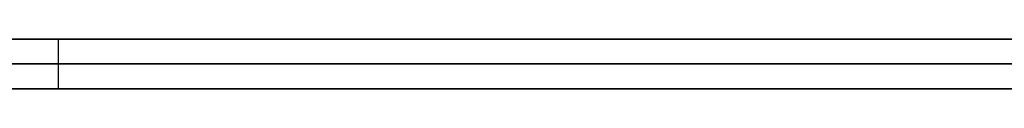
# Model space of a CAD drawing. Extents: x -3.09 to 3.09, y -0.36 to 1.94.
# Tile 59 of 168: x -1.448442 to -1.440557, y 1.8416 to 1.842. Entities that reach past the tile are written whole.
import ezdxf

# ---------------------------------------------------------------- set-up
doc = ezdxf.new("R2010")
doc.units = 0
doc.layers.get('0').update_dxf_attribs({"linetype": 'CONTINUOUS'})

# ---------------------------------------------------------------- blocks, each defined once
blk = doc.blocks.new('*U1')
at = {"extrusion": (0, 1, 0)}
for p, q in [((-3.01875, 1.842, 0.83), (3.01875, 1.842, 0.83)), ((3.01875, 1.842, -0.83), (-3.01875, 1.842, -0.83)), ((-2.92375, 1.842, -0.815), (2.92375, 1.842, -0.815)), ((2.92375, 1.842, 0.815), (-2.92375, 1.842, 0.815)), ((2.92375, 1.842, -0.7525), (-2.92375, 1.842, -0.7525)), ((-2.92375, 1.842, 0.7525), (2.92375, 1.842, 0.7525)), ((-2.45875, 1.842, -0.25), (-0.01875, 1.842, -0.25)), ((-0.01875, 1.842, 0.25), (-2.45875, 1.842, 0.25)), ((-2.45875, 1.8418, 0.25), (-0.01875, 1.8418, 0.25)), ((-0.01875, 1.8418, -0.25), (-2.45875, 1.8418, -0.25)), ((2.92375, 1.8416, -0.815), (-2.92375, 1.8416, -0.815)), ((-2.92375, 1.8416, 0.815), (2.92375, 1.8416, 0.815)), ((2.92375, 1.8416, -0.7525), (-2.92375, 1.8416, -0.7525)), ((-2.92375, 1.8416, 0.7525), (2.92375, 1.8416, 0.7525))]:
    blk.add_line(p, q, dxfattribs=at)
at = {"extrusion": (0, 0, -1)}
for p, q in [((-3.01875, 1.842, 0.83), (3.01875, 1.842, 0.83)), ((2.92375, 1.842, -0.7525), (-2.92375, 1.842, -0.7525)), ((2.92375, 1.842, 0.815), (-2.92375, 1.842, 0.815)), ((-0.01875, 1.842, 0.25), (-2.45875, 1.842, 0.25)), ((-2.45875, 1.8418, 0.25), (-0.01875, 1.8418, 0.25)), ((2.92375, 1.8416, -0.7525), (-2.92375, 1.8416, -0.7525)), ((-2.92375, 1.8416, 0.815), (2.92375, 1.8416, 0.815))]:
    blk.add_line(p, q, dxfattribs=at)
for p, q in [((3.01875, 1.842, -0.83), (-3.01875, 1.842, -0.83)), ((-2.92375, 1.842, 0.7525), (2.92375, 1.842, 0.7525)), ((-2.92375, 1.842, -0.815), (2.92375, 1.842, -0.815)), ((-2.45875, 1.842, -0.25), (-0.01875, 1.842, -0.25)), ((-1.4481352, 1.842, 0.4366118), (-1.4481352, 1.8416, 0.4366118)), ((-1.4481352, 1.842, 0.4366118), (-1.4481352, 1.8416, 0.4366118)), ((-0.01875, 1.8418, -0.25), (-2.45875, 1.8418, -0.25)), ((-2.92375, 1.8416, 0.7525), (2.92375, 1.8416, 0.7525)), ((2.92375, 1.8416, -0.815), (-2.92375, 1.8416, -0.815))]:
    blk.add_line(p, q)
for points in [[(-1.44037, 1.842, 0.511751), (-1.44056, 1.842, 0.51172), (-1.44075, 1.842, 0.511688), (-1.44094, 1.842, 0.511656), (-1.44114, 1.842, 0.511623), (-1.44133, 1.842, 0.51159), (-1.44152, 1.842, 0.511556), (-1.44171, 1.842, 0.511523), (-1.4419, 1.842, 0.511488), (-1.44208, 1.842, 0.511453), (-1.44227, 1.842, 0.511418), (-1.44246, 1.842, 0.511382), (-1.44265, 1.842, 0.511346), (-1.44284, 1.842, 0.511309), (-1.44302, 1.842, 0.511272), (-1.44321, 1.842, 0.511235), (-1.44339, 1.842, 0.511197), (-1.44358, 1.842, 0.511158), (-1.44376, 1.842, 0.51112), (-1.44395, 1.842, 0.51108), (-1.44413, 1.842, 0.511041), (-1.44431, 1.842, 0.511001), (-1.4445, 1.842, 0.51096), (-1.44468, 1.842, 0.510919), (-1.44486, 1.842, 0.510878), (-1.44504, 1.842, 0.510836), (-1.44522, 1.842, 0.510793), (-1.4454, 1.842, 0.510751), (-1.44559, 1.842, 0.510707), (-1.44577, 1.842, 0.510664), (-1.44595, 1.842, 0.51062), (-1.44613, 1.842, 0.510575), (-1.44631, 1.842, 0.51053), (-1.44649, 1.842, 0.510485), (-1.44668, 1.842, 0.510439), (-1.44686, 1.842, 0.510393), (-1.44704, 1.842, 0.510346), (-1.44722, 1.842, 0.510299), (-1.4474, 1.842, 0.510251), (-1.44758, 1.842, 0.510203), (-1.44777, 1.842, 0.510155), (-1.44795, 1.842, 0.510106), (-1.44813, 1.842, 0.510057), (-1.44831, 1.842, 0.510007), (-1.4485, 1.842, 0.509957)], [(-1.44037, 1.842, 0.511751), (-1.44056, 1.842, 0.51172), (-1.44075, 1.842, 0.511688), (-1.44094, 1.842, 0.511656), (-1.44114, 1.842, 0.511623), (-1.44133, 1.842, 0.51159), (-1.44152, 1.842, 0.511556), (-1.44171, 1.842, 0.511523), (-1.4419, 1.842, 0.511488), (-1.44208, 1.842, 0.511453), (-1.44227, 1.842, 0.511418), (-1.44246, 1.842, 0.511382), (-1.44265, 1.842, 0.511346), (-1.44284, 1.842, 0.511309), (-1.44302, 1.842, 0.511272), (-1.44321, 1.842, 0.511235), (-1.44339, 1.842, 0.511197), (-1.44358, 1.842, 0.511158), (-1.44376, 1.842, 0.51112), (-1.44395, 1.842, 0.51108), (-1.44413, 1.842, 0.511041), (-1.44431, 1.842, 0.511001), (-1.4445, 1.842, 0.51096), (-1.44468, 1.842, 0.510919), (-1.44486, 1.842, 0.510878), (-1.44504, 1.842, 0.510836), (-1.44522, 1.842, 0.510793), (-1.4454, 1.842, 0.510751), (-1.44559, 1.842, 0.510707), (-1.44577, 1.842, 0.510664), (-1.44595, 1.842, 0.51062), (-1.44613, 1.842, 0.510575), (-1.44631, 1.842, 0.51053), (-1.44649, 1.842, 0.510485), (-1.44668, 1.842, 0.510439), (-1.44686, 1.842, 0.510393), (-1.44704, 1.842, 0.510346), (-1.44722, 1.842, 0.510299), (-1.4474, 1.842, 0.510251), (-1.44758, 1.842, 0.510203), (-1.44777, 1.842, 0.510155), (-1.44795, 1.842, 0.510106), (-1.44813, 1.842, 0.510057), (-1.44831, 1.842, 0.510007), (-1.4485, 1.842, 0.509957)], [(-1.44053, 1.842, 0.464047), (-1.44078, 1.842, 0.463971), (-1.44103, 1.842, 0.463894), (-1.44128, 1.842, 0.463817), (-1.44152, 1.842, 0.463738), (-1.44177, 1.842, 0.463659), (-1.44202, 1.842, 0.463579), (-1.44226, 1.842, 0.463498), (-1.4425, 1.842, 0.463416), (-1.44274, 1.842, 0.463333), (-1.44298, 1.842, 0.463249), (-1.44321, 1.842, 0.463165), (-1.44345, 1.842, 0.463079), (-1.44368, 1.842, 0.462993), (-1.44392, 1.842, 0.462906), (-1.44415, 1.842, 0.462818), (-1.44438, 1.842, 0.462729), (-1.4446, 1.842, 0.462639), (-1.44483, 1.842, 0.462548), (-1.44505, 1.842, 0.462457), (-1.44528, 1.842, 0.462364), (-1.4455, 1.842, 0.462271), (-1.44572, 1.842, 0.462177), (-1.44594, 1.842, 0.462082), (-1.44615, 1.842, 0.461986), (-1.44637, 1.842, 0.461889), (-1.44658, 1.842, 0.461792), (-1.44679, 1.842, 0.461693), (-1.447, 1.842, 0.461594), (-1.44721, 1.842, 0.461494), (-1.44742, 1.842, 0.461393), (-1.44763, 1.842, 0.461291), (-1.44783, 1.842, 0.461188), (-1.44804, 1.842, 0.461084), (-1.44824, 1.842, 0.46098), (-1.44844, 1.842, 0.460874), (-1.44864, 1.842, 0.460768)], [(-1.44868, 1.842, 0.415486), (-1.44844, 1.842, 0.415338), (-1.4482, 1.842, 0.415193), (-1.44796, 1.842, 0.415049), (-1.44772, 1.842, 0.414907), (-1.44748, 1.842, 0.414767), (-1.44723, 1.842, 0.414629), (-1.44699, 1.842, 0.414492), (-1.44674, 1.842, 0.414357), (-1.4465, 1.842, 0.414224), (-1.44625, 1.842, 0.414093), (-1.446, 1.842, 0.413963), (-1.44575, 1.842, 0.413835), (-1.44549, 1.842, 0.413709), (-1.44524, 1.842, 0.413585), (-1.44498, 1.842, 0.413462), (-1.44473, 1.842, 0.413342), (-1.44447, 1.842, 0.413223), (-1.44421, 1.842, 0.413105), (-1.44395, 1.842, 0.41299), (-1.44369, 1.842, 0.412876), (-1.44342, 1.842, 0.412764), (-1.44316, 1.842, 0.412654), (-1.4429, 1.842, 0.412545), (-1.44263, 1.842, 0.412439), (-1.44236, 1.842, 0.412334), (-1.44209, 1.842, 0.412231), (-1.44182, 1.842, 0.412129), (-1.44155, 1.842, 0.41203), (-1.44128, 1.842, 0.411932), (-1.441, 1.842, 0.411836), (-1.44073, 1.842, 0.411741), (-1.44045, 1.842, 0.411649)], [(-1.44868, 1.842, 0.415486), (-1.44844, 1.842, 0.415338), (-1.4482, 1.842, 0.415193), (-1.44796, 1.842, 0.415049), (-1.44772, 1.842, 0.414907), (-1.44748, 1.842, 0.414767), (-1.44723, 1.842, 0.414629), (-1.44699, 1.842, 0.414492), (-1.44674, 1.842, 0.414357), (-1.4465, 1.842, 0.414224), (-1.44625, 1.842, 0.414093), (-1.446, 1.842, 0.413963), (-1.44575, 1.842, 0.413835), (-1.44549, 1.842, 0.413709), (-1.44524, 1.842, 0.413585), (-1.44498, 1.842, 0.413462), (-1.44473, 1.842, 0.413342), (-1.44447, 1.842, 0.413223), (-1.44421, 1.842, 0.413105), (-1.44395, 1.842, 0.41299), (-1.44369, 1.842, 0.412876), (-1.44342, 1.842, 0.412764), (-1.44316, 1.842, 0.412654), (-1.4429, 1.842, 0.412545), (-1.44263, 1.842, 0.412439), (-1.44236, 1.842, 0.412334), (-1.44209, 1.842, 0.412231), (-1.44182, 1.842, 0.412129), (-1.44155, 1.842, 0.41203), (-1.44128, 1.842, 0.411932), (-1.441, 1.842, 0.411836), (-1.44073, 1.842, 0.411741), (-1.44045, 1.842, 0.411649)], [(-1.44053, 1.842, 0.464047), (-1.44078, 1.842, 0.463971), (-1.44103, 1.842, 0.463894), (-1.44128, 1.842, 0.463817), (-1.44152, 1.842, 0.463738), (-1.44177, 1.842, 0.463659), (-1.44202, 1.842, 0.463579), (-1.44226, 1.842, 0.463498), (-1.4425, 1.842, 0.463416), (-1.44274, 1.842, 0.463333), (-1.44298, 1.842, 0.463249), (-1.44321, 1.842, 0.463165), (-1.44345, 1.842, 0.463079), (-1.44368, 1.842, 0.462993), (-1.44392, 1.842, 0.462906), (-1.44415, 1.842, 0.462818), (-1.44438, 1.842, 0.462729), (-1.4446, 1.842, 0.462639), (-1.44483, 1.842, 0.462548), (-1.44505, 1.842, 0.462457), (-1.44528, 1.842, 0.462364), (-1.4455, 1.842, 0.462271), (-1.44572, 1.842, 0.462177), (-1.44594, 1.842, 0.462082), (-1.44615, 1.842, 0.461986), (-1.44637, 1.842, 0.461889), (-1.44658, 1.842, 0.461792), (-1.44679, 1.842, 0.461693), (-1.447, 1.842, 0.461594), (-1.44721, 1.842, 0.461494), (-1.44742, 1.842, 0.461393), (-1.44763, 1.842, 0.461291), (-1.44783, 1.842, 0.461188), (-1.44804, 1.842, 0.461084), (-1.44824, 1.842, 0.46098), (-1.44844, 1.842, 0.460874), (-1.44864, 1.842, 0.460768)], [(-1.44856, 1.842, 0.496144), (-1.44836, 1.842, 0.496229), (-1.44816, 1.842, 0.496314), (-1.44797, 1.842, 0.496399), (-1.44777, 1.842, 0.496482), (-1.44757, 1.842, 0.496565), (-1.44737, 1.842, 0.496648), (-1.44717, 1.842, 0.49673), (-1.44697, 1.842, 0.496811), (-1.44677, 1.842, 0.496891), (-1.44657, 1.842, 0.496971), (-1.44637, 1.842, 0.497051), (-1.44617, 1.842, 0.497129), (-1.44596, 1.842, 0.497208), (-1.44576, 1.842, 0.497285), (-1.44556, 1.842, 0.497362), (-1.44535, 1.842, 0.497438), (-1.44515, 1.842, 0.497514), (-1.44494, 1.842, 0.497588), (-1.44474, 1.842, 0.497663), (-1.44453, 1.842, 0.497736), (-1.44432, 1.842, 0.497809), (-1.44412, 1.842, 0.497882), (-1.44391, 1.842, 0.497954), (-1.4437, 1.842, 0.498025), (-1.44349, 1.842, 0.498095), (-1.44329, 1.842, 0.498165), (-1.44308, 1.842, 0.498233), (-1.44287, 1.842, 0.498301), (-1.44267, 1.842, 0.498369), (-1.44246, 1.842, 0.498435), (-1.44226, 1.842, 0.498501), (-1.44205, 1.842, 0.498566), (-1.44185, 1.842, 0.49863), (-1.44164, 1.842, 0.498694), (-1.44144, 1.842, 0.498757), (-1.44123, 1.842, 0.498819), (-1.44103, 1.842, 0.49888), (-1.44082, 1.842, 0.498941), (-1.44062, 1.842, 0.499), (-1.44041, 1.842, 0.499059)], [(-1.44856, 1.842, 0.496144), (-1.44836, 1.842, 0.496229), (-1.44816, 1.842, 0.496314), (-1.44797, 1.842, 0.496399), (-1.44777, 1.842, 0.496482), (-1.44757, 1.842, 0.496565), (-1.44737, 1.842, 0.496648), (-1.44717, 1.842, 0.49673), (-1.44697, 1.842, 0.496811), (-1.44677, 1.842, 0.496891), (-1.44657, 1.842, 0.496971), (-1.44637, 1.842, 0.497051), (-1.44617, 1.842, 0.497129), (-1.44596, 1.842, 0.497208), (-1.44576, 1.842, 0.497285), (-1.44556, 1.842, 0.497362), (-1.44535, 1.842, 0.497438), (-1.44515, 1.842, 0.497514), (-1.44494, 1.842, 0.497588), (-1.44474, 1.842, 0.497663), (-1.44453, 1.842, 0.497736), (-1.44432, 1.842, 0.497809), (-1.44412, 1.842, 0.497882), (-1.44391, 1.842, 0.497954), (-1.4437, 1.842, 0.498025), (-1.44349, 1.842, 0.498095), (-1.44329, 1.842, 0.498165), (-1.44308, 1.842, 0.498233), (-1.44287, 1.842, 0.498301), (-1.44267, 1.842, 0.498369), (-1.44246, 1.842, 0.498435), (-1.44226, 1.842, 0.498501), (-1.44205, 1.842, 0.498566), (-1.44185, 1.842, 0.49863), (-1.44164, 1.842, 0.498694), (-1.44144, 1.842, 0.498757), (-1.44123, 1.842, 0.498819), (-1.44103, 1.842, 0.49888), (-1.44082, 1.842, 0.498941), (-1.44062, 1.842, 0.499), (-1.44041, 1.842, 0.499059)], [(-1.44046, 1.842, 0.424433), (-1.4406, 1.842, 0.424518), (-1.44074, 1.842, 0.424604), (-1.44088, 1.842, 0.42469), (-1.44102, 1.842, 0.424778), (-1.44116, 1.842, 0.424866), (-1.4413, 1.842, 0.424955), (-1.44144, 1.842, 0.425046), (-1.44158, 1.842, 0.425137), (-1.44171, 1.842, 0.425229), (-1.44185, 1.842, 0.425322), (-1.44198, 1.842, 0.425416), (-1.44211, 1.842, 0.42551), (-1.44224, 1.842, 0.425604), (-1.44237, 1.842, 0.4257), (-1.4425, 1.842, 0.425795), (-1.44262, 1.842, 0.425892), (-1.44275, 1.842, 0.425989), (-1.44287, 1.842, 0.426086), (-1.44299, 1.842, 0.426184), (-1.44311, 1.842, 0.426283), (-1.44323, 1.842, 0.426382), (-1.44335, 1.842, 0.426482), (-1.44347, 1.842, 0.426582), (-1.44358, 1.842, 0.426683), (-1.44369, 1.842, 0.426784), (-1.44381, 1.842, 0.426886), (-1.44392, 1.842, 0.426989), (-1.44403, 1.842, 0.427092), (-1.44413, 1.842, 0.427196), (-1.44424, 1.842, 0.4273), (-1.44434, 1.842, 0.427405), (-1.44445, 1.842, 0.427511), (-1.44455, 1.842, 0.427617), (-1.44465, 1.842, 0.427724), (-1.44475, 1.842, 0.427831), (-1.44484, 1.842, 0.427939), (-1.44494, 1.842, 0.428047), (-1.44504, 1.842, 0.428156), (-1.44513, 1.842, 0.428265), (-1.44522, 1.842, 0.428375), (-1.44531, 1.842, 0.428486), (-1.4454, 1.842, 0.428597), (-1.44549, 1.842, 0.428709), (-1.44557, 1.842, 0.428821), (-1.44566, 1.842, 0.428934), (-1.44574, 1.842, 0.429048), (-1.44582, 1.842, 0.429162), (-1.4459, 1.842, 0.429277), (-1.44598, 1.842, 0.429392), (-1.44606, 1.842, 0.429508), (-1.44614, 1.842, 0.429624), (-1.44621, 1.842, 0.429741), (-1.44628, 1.842, 0.429859), (-1.44636, 1.842, 0.429977), (-1.44643, 1.842, 0.430095), (-1.4465, 1.842, 0.430215), (-1.44656, 1.842, 0.430334), (-1.44663, 1.842, 0.430455), (-1.44669, 1.842, 0.430576), (-1.44676, 1.842, 0.430697), (-1.44682, 1.842, 0.430819), (-1.44688, 1.842, 0.430942), (-1.44694, 1.842, 0.431065), (-1.447, 1.842, 0.431189), (-1.44705, 1.842, 0.431313), (-1.44711, 1.842, 0.431438), (-1.44716, 1.842, 0.431564), (-1.44721, 1.842, 0.43169), (-1.44726, 1.842, 0.431817), (-1.44731, 1.842, 0.431944), (-1.44736, 1.842, 0.432072), (-1.44741, 1.842, 0.4322), (-1.44745, 1.842, 0.432329), (-1.44749, 1.842, 0.432459), (-1.44754, 1.842, 0.432589), (-1.44758, 1.842, 0.43272), (-1.44762, 1.842, 0.432851), (-1.44765, 1.842, 0.432983), (-1.44769, 1.842, 0.433115), (-1.44773, 1.842, 0.433248), (-1.44776, 1.842, 0.433382), (-1.44779, 1.842, 0.433516), (-1.44782, 1.842, 0.433651), (-1.44785, 1.842, 0.433786), (-1.44788, 1.842, 0.433922), (-1.4479, 1.842, 0.434058), (-1.44793, 1.842, 0.434195), (-1.44795, 1.842, 0.434333), (-1.44798, 1.842, 0.434471), (-1.448, 1.842, 0.43461), (-1.44801, 1.842, 0.434749), (-1.44803, 1.842, 0.434889), (-1.44805, 1.842, 0.435029), (-1.44806, 1.842, 0.43517), (-1.44808, 1.842, 0.435312), (-1.44809, 1.842, 0.435454), (-1.4481, 1.842, 0.435597), (-1.44811, 1.842, 0.43574), (-1.44812, 1.842, 0.435884), (-1.44812, 1.842, 0.436028), (-1.44813, 1.842, 0.436173), (-1.44813, 1.842, 0.436319), (-1.44813, 1.842, 0.436465), (-1.44814, 1.842, 0.436612)], [(-1.44814, 1.842, 0.436612), (-1.44813, 1.842, 0.436741), (-1.44813, 1.842, 0.43687), (-1.44813, 1.842, 0.436999), (-1.44813, 1.842, 0.437127), (-1.44813, 1.842, 0.437254), (-1.44812, 1.842, 0.437381), (-1.44812, 1.842, 0.437507), (-1.44811, 1.842, 0.437633), (-1.44811, 1.842, 0.437758), (-1.4481, 1.842, 0.437882), (-1.44809, 1.842, 0.438006), (-1.44808, 1.842, 0.438129), (-1.44808, 1.842, 0.438252), (-1.44807, 1.842, 0.438374), (-1.44806, 1.842, 0.438495), (-1.44804, 1.842, 0.438616), (-1.44803, 1.842, 0.438736), (-1.44802, 1.842, 0.438856), (-1.44801, 1.842, 0.438975), (-1.44799, 1.842, 0.439094), (-1.44798, 1.842, 0.439212), (-1.44796, 1.842, 0.439329), (-1.44795, 1.842, 0.439446), (-1.44793, 1.842, 0.439563), (-1.44791, 1.842, 0.439678), (-1.4479, 1.842, 0.439793), (-1.44788, 1.842, 0.439908), (-1.44786, 1.842, 0.440022), (-1.44784, 1.842, 0.440135), (-1.44782, 1.842, 0.440248), (-1.4478, 1.842, 0.44036), (-1.44777, 1.842, 0.440472), (-1.44775, 1.842, 0.440583), (-1.44773, 1.842, 0.440693), (-1.4477, 1.842, 0.440803), (-1.44768, 1.842, 0.440912), (-1.44765, 1.842, 0.441021), (-1.44762, 1.842, 0.441129), (-1.4476, 1.842, 0.441237), (-1.44757, 1.842, 0.441343), (-1.44754, 1.842, 0.44145), (-1.44751, 1.842, 0.441556), (-1.44748, 1.842, 0.441661), (-1.44745, 1.842, 0.441765), (-1.44742, 1.842, 0.441869), (-1.44739, 1.842, 0.441973), (-1.44735, 1.842, 0.442076), (-1.44732, 1.842, 0.442178), (-1.44729, 1.842, 0.44228), (-1.44725, 1.842, 0.442381), (-1.44722, 1.842, 0.442482), (-1.44718, 1.842, 0.442581), (-1.44714, 1.842, 0.442681), (-1.4471, 1.842, 0.44278), (-1.44707, 1.842, 0.442878), (-1.44703, 1.842, 0.442976), (-1.44699, 1.842, 0.443073), (-1.44695, 1.842, 0.443169), (-1.4469, 1.842, 0.443265), (-1.44686, 1.842, 0.44336), (-1.44682, 1.842, 0.443455), (-1.44678, 1.842, 0.443549), (-1.44673, 1.842, 0.443643), (-1.44669, 1.842, 0.443736), (-1.44664, 1.842, 0.443828), (-1.4466, 1.842, 0.44392), (-1.44655, 1.842, 0.444011), (-1.4465, 1.842, 0.444102), (-1.44645, 1.842, 0.444192), (-1.4464, 1.842, 0.444281), (-1.44635, 1.842, 0.44437), (-1.4463, 1.842, 0.444459), (-1.44625, 1.842, 0.444546), (-1.4462, 1.842, 0.444634), (-1.44615, 1.842, 0.44472), (-1.44609, 1.842, 0.444806), (-1.44604, 1.842, 0.444892), (-1.44598, 1.842, 0.444976), (-1.44593, 1.842, 0.445061), (-1.44587, 1.842, 0.445144), (-1.44582, 1.842, 0.445227), (-1.44576, 1.842, 0.44531), (-1.4457, 1.842, 0.445392), (-1.44564, 1.842, 0.445473), (-1.44558, 1.842, 0.445554), (-1.44552, 1.842, 0.445634), (-1.44546, 1.842, 0.445714), (-1.4454, 1.842, 0.445793), (-1.44533, 1.842, 0.445871), (-1.44527, 1.842, 0.445949), (-1.44521, 1.842, 0.446026), (-1.44514, 1.842, 0.446103), (-1.44508, 1.842, 0.446179), (-1.44501, 1.842, 0.446255), (-1.44494, 1.842, 0.44633), (-1.44488, 1.842, 0.446404), (-1.44481, 1.842, 0.446478), (-1.44474, 1.842, 0.446552), (-1.44467, 1.842, 0.446625), (-1.4446, 1.842, 0.446698), (-1.44452, 1.842, 0.44677), (-1.44445, 1.842, 0.446843), (-1.44437, 1.842, 0.446914), (-1.4443, 1.842, 0.446986), (-1.44422, 1.842, 0.447057), (-1.44414, 1.842, 0.447128), (-1.44406, 1.842, 0.447198), (-1.44398, 1.842, 0.447268), (-1.4439, 1.842, 0.447337), (-1.44382, 1.842, 0.447407), (-1.44373, 1.842, 0.447475), (-1.44365, 1.842, 0.447544), (-1.44356, 1.842, 0.447612), (-1.44348, 1.842, 0.44768), (-1.44339, 1.842, 0.447747), (-1.4433, 1.842, 0.447814), (-1.44321, 1.842, 0.447881), (-1.44312, 1.842, 0.447947), (-1.44302, 1.842, 0.448013), (-1.44293, 1.842, 0.448079), (-1.44284, 1.842, 0.448144), (-1.44274, 1.842, 0.448209), (-1.44264, 1.842, 0.448273), (-1.44255, 1.842, 0.448337), (-1.44245, 1.842, 0.448401), (-1.44235, 1.842, 0.448464), (-1.44225, 1.842, 0.448527), (-1.44214, 1.842, 0.44859), (-1.44204, 1.842, 0.448652), (-1.44194, 1.842, 0.448714), (-1.44183, 1.842, 0.448776), (-1.44172, 1.842, 0.448837), (-1.44162, 1.842, 0.448898), (-1.44151, 1.842, 0.448958), (-1.4414, 1.842, 0.449018), (-1.44129, 1.842, 0.449078), (-1.44118, 1.842, 0.449137), (-1.44106, 1.842, 0.449196), (-1.44095, 1.842, 0.449255), (-1.44083, 1.842, 0.449313), (-1.44072, 1.842, 0.449371), (-1.4406, 1.842, 0.449428), (-1.44048, 1.842, 0.449485)], [(-1.44814, 1.842, 0.436612), (-1.44813, 1.842, 0.436741), (-1.44813, 1.842, 0.43687), (-1.44813, 1.842, 0.436999), (-1.44813, 1.842, 0.437127), (-1.44813, 1.842, 0.437254), (-1.44812, 1.842, 0.437381), (-1.44812, 1.842, 0.437507), (-1.44811, 1.842, 0.437633), (-1.44811, 1.842, 0.437758), (-1.4481, 1.842, 0.437882), (-1.44809, 1.842, 0.438006), (-1.44808, 1.842, 0.438129), (-1.44808, 1.842, 0.438252), (-1.44807, 1.842, 0.438374), (-1.44806, 1.842, 0.438495), (-1.44804, 1.842, 0.438616), (-1.44803, 1.842, 0.438736), (-1.44802, 1.842, 0.438856), (-1.44801, 1.842, 0.438975), (-1.44799, 1.842, 0.439094), (-1.44798, 1.842, 0.439212), (-1.44796, 1.842, 0.439329), (-1.44795, 1.842, 0.439446), (-1.44793, 1.842, 0.439563), (-1.44791, 1.842, 0.439678), (-1.4479, 1.842, 0.439793), (-1.44788, 1.842, 0.439908), (-1.44786, 1.842, 0.440022), (-1.44784, 1.842, 0.440135), (-1.44782, 1.842, 0.440248), (-1.4478, 1.842, 0.44036), (-1.44777, 1.842, 0.440472), (-1.44775, 1.842, 0.440583), (-1.44773, 1.842, 0.440693), (-1.4477, 1.842, 0.440803), (-1.44768, 1.842, 0.440912), (-1.44765, 1.842, 0.441021), (-1.44762, 1.842, 0.441129), (-1.4476, 1.842, 0.441237), (-1.44757, 1.842, 0.441343), (-1.44754, 1.842, 0.44145), (-1.44751, 1.842, 0.441556), (-1.44748, 1.842, 0.441661), (-1.44745, 1.842, 0.441765), (-1.44742, 1.842, 0.441869), (-1.44739, 1.842, 0.441973), (-1.44735, 1.842, 0.442076), (-1.44732, 1.842, 0.442178), (-1.44729, 1.842, 0.44228), (-1.44725, 1.842, 0.442381), (-1.44722, 1.842, 0.442482), (-1.44718, 1.842, 0.442581), (-1.44714, 1.842, 0.442681), (-1.4471, 1.842, 0.44278), (-1.44707, 1.842, 0.442878), (-1.44703, 1.842, 0.442976), (-1.44699, 1.842, 0.443073), (-1.44695, 1.842, 0.443169), (-1.4469, 1.842, 0.443265), (-1.44686, 1.842, 0.44336), (-1.44682, 1.842, 0.443455), (-1.44678, 1.842, 0.443549), (-1.44673, 1.842, 0.443643), (-1.44669, 1.842, 0.443736), (-1.44664, 1.842, 0.443828), (-1.4466, 1.842, 0.44392), (-1.44655, 1.842, 0.444011), (-1.4465, 1.842, 0.444102), (-1.44645, 1.842, 0.444192), (-1.4464, 1.842, 0.444281), (-1.44635, 1.842, 0.44437), (-1.4463, 1.842, 0.444459), (-1.44625, 1.842, 0.444546), (-1.4462, 1.842, 0.444634), (-1.44615, 1.842, 0.44472), (-1.44609, 1.842, 0.444806), (-1.44604, 1.842, 0.444892), (-1.44598, 1.842, 0.444976), (-1.44593, 1.842, 0.445061), (-1.44587, 1.842, 0.445144), (-1.44582, 1.842, 0.445227), (-1.44576, 1.842, 0.44531), (-1.4457, 1.842, 0.445392), (-1.44564, 1.842, 0.445473), (-1.44558, 1.842, 0.445554), (-1.44552, 1.842, 0.445634), (-1.44546, 1.842, 0.445714), (-1.4454, 1.842, 0.445793), (-1.44533, 1.842, 0.445871), (-1.44527, 1.842, 0.445949), (-1.44521, 1.842, 0.446026), (-1.44514, 1.842, 0.446103), (-1.44508, 1.842, 0.446179), (-1.44501, 1.842, 0.446255), (-1.44494, 1.842, 0.44633), (-1.44488, 1.842, 0.446404), (-1.44481, 1.842, 0.446478), (-1.44474, 1.842, 0.446552), (-1.44467, 1.842, 0.446625), (-1.4446, 1.842, 0.446698), (-1.44452, 1.842, 0.44677), (-1.44445, 1.842, 0.446843), (-1.44437, 1.842, 0.446914), (-1.4443, 1.842, 0.446986), (-1.44422, 1.842, 0.447057), (-1.44414, 1.842, 0.447128), (-1.44406, 1.842, 0.447198), (-1.44398, 1.842, 0.447268), (-1.4439, 1.842, 0.447337), (-1.44382, 1.842, 0.447407), (-1.44373, 1.842, 0.447475), (-1.44365, 1.842, 0.447544), (-1.44356, 1.842, 0.447612), (-1.44348, 1.842, 0.44768), (-1.44339, 1.842, 0.447747), (-1.4433, 1.842, 0.447814), (-1.44321, 1.842, 0.447881), (-1.44312, 1.842, 0.447947), (-1.44302, 1.842, 0.448013), (-1.44293, 1.842, 0.448079), (-1.44284, 1.842, 0.448144), (-1.44274, 1.842, 0.448209), (-1.44264, 1.842, 0.448273), (-1.44255, 1.842, 0.448337), (-1.44245, 1.842, 0.448401), (-1.44235, 1.842, 0.448464), (-1.44225, 1.842, 0.448527), (-1.44214, 1.842, 0.44859), (-1.44204, 1.842, 0.448652), (-1.44194, 1.842, 0.448714), (-1.44183, 1.842, 0.448776), (-1.44172, 1.842, 0.448837), (-1.44162, 1.842, 0.448898), (-1.44151, 1.842, 0.448958), (-1.4414, 1.842, 0.449018), (-1.44129, 1.842, 0.449078), (-1.44118, 1.842, 0.449137), (-1.44106, 1.842, 0.449196), (-1.44095, 1.842, 0.449255), (-1.44083, 1.842, 0.449313), (-1.44072, 1.842, 0.449371), (-1.4406, 1.842, 0.449428), (-1.44048, 1.842, 0.449485)], [(-1.44046, 1.842, 0.424433), (-1.4406, 1.842, 0.424518), (-1.44074, 1.842, 0.424604), (-1.44088, 1.842, 0.42469), (-1.44102, 1.842, 0.424778), (-1.44116, 1.842, 0.424866), (-1.4413, 1.842, 0.424955), (-1.44144, 1.842, 0.425046), (-1.44158, 1.842, 0.425137), (-1.44171, 1.842, 0.425229), (-1.44185, 1.842, 0.425322), (-1.44198, 1.842, 0.425416), (-1.44211, 1.842, 0.42551), (-1.44224, 1.842, 0.425604), (-1.44237, 1.842, 0.4257), (-1.4425, 1.842, 0.425795), (-1.44262, 1.842, 0.425892), (-1.44275, 1.842, 0.425989), (-1.44287, 1.842, 0.426086), (-1.44299, 1.842, 0.426184), (-1.44311, 1.842, 0.426283), (-1.44323, 1.842, 0.426382), (-1.44335, 1.842, 0.426482), (-1.44347, 1.842, 0.426582), (-1.44358, 1.842, 0.426683), (-1.44369, 1.842, 0.426784), (-1.44381, 1.842, 0.426886), (-1.44392, 1.842, 0.426989), (-1.44403, 1.842, 0.427092), (-1.44413, 1.842, 0.427196), (-1.44424, 1.842, 0.4273), (-1.44434, 1.842, 0.427405), (-1.44445, 1.842, 0.427511), (-1.44455, 1.842, 0.427617), (-1.44465, 1.842, 0.427724), (-1.44475, 1.842, 0.427831), (-1.44484, 1.842, 0.427939), (-1.44494, 1.842, 0.428047), (-1.44504, 1.842, 0.428156), (-1.44513, 1.842, 0.428265), (-1.44522, 1.842, 0.428375), (-1.44531, 1.842, 0.428486), (-1.4454, 1.842, 0.428597), (-1.44549, 1.842, 0.428709), (-1.44557, 1.842, 0.428821), (-1.44566, 1.842, 0.428934), (-1.44574, 1.842, 0.429048), (-1.44582, 1.842, 0.429162), (-1.4459, 1.842, 0.429277), (-1.44598, 1.842, 0.429392), (-1.44606, 1.842, 0.429508), (-1.44614, 1.842, 0.429624), (-1.44621, 1.842, 0.429741), (-1.44628, 1.842, 0.429859), (-1.44636, 1.842, 0.429977), (-1.44643, 1.842, 0.430095), (-1.4465, 1.842, 0.430215), (-1.44656, 1.842, 0.430334), (-1.44663, 1.842, 0.430455), (-1.44669, 1.842, 0.430576), (-1.44676, 1.842, 0.430697), (-1.44682, 1.842, 0.430819), (-1.44688, 1.842, 0.430942), (-1.44694, 1.842, 0.431065), (-1.447, 1.842, 0.431189), (-1.44705, 1.842, 0.431313), (-1.44711, 1.842, 0.431438), (-1.44716, 1.842, 0.431564), (-1.44721, 1.842, 0.43169), (-1.44726, 1.842, 0.431817), (-1.44731, 1.842, 0.431944), (-1.44736, 1.842, 0.432072), (-1.44741, 1.842, 0.4322), (-1.44745, 1.842, 0.432329), (-1.44749, 1.842, 0.432459), (-1.44754, 1.842, 0.432589), (-1.44758, 1.842, 0.43272), (-1.44762, 1.842, 0.432851), (-1.44765, 1.842, 0.432983), (-1.44769, 1.842, 0.433115), (-1.44773, 1.842, 0.433248), (-1.44776, 1.842, 0.433382), (-1.44779, 1.842, 0.433516), (-1.44782, 1.842, 0.433651), (-1.44785, 1.842, 0.433786), (-1.44788, 1.842, 0.433922), (-1.4479, 1.842, 0.434058), (-1.44793, 1.842, 0.434195), (-1.44795, 1.842, 0.434333), (-1.44798, 1.842, 0.434471), (-1.448, 1.842, 0.43461), (-1.44801, 1.842, 0.434749), (-1.44803, 1.842, 0.434889), (-1.44805, 1.842, 0.435029), (-1.44806, 1.842, 0.43517), (-1.44808, 1.842, 0.435312), (-1.44809, 1.842, 0.435454), (-1.4481, 1.842, 0.435597), (-1.44811, 1.842, 0.43574), (-1.44812, 1.842, 0.435884), (-1.44812, 1.842, 0.436028), (-1.44813, 1.842, 0.436173), (-1.44813, 1.842, 0.436319), (-1.44813, 1.842, 0.436465), (-1.44814, 1.842, 0.436612)], [(-1.44864, 1.8416, 0.509916), (-1.44837, 1.8416, 0.509992), (-1.44809, 1.8416, 0.510067), (-1.44782, 1.8416, 0.510141), (-1.44755, 1.8416, 0.510213), (-1.44727, 1.8416, 0.510285), (-1.447, 1.8416, 0.510356), (-1.44673, 1.8416, 0.510426), (-1.44645, 1.8416, 0.510495), (-1.44618, 1.8416, 0.510563), (-1.44591, 1.8416, 0.51063), (-1.44563, 1.8416, 0.510696), (-1.44536, 1.8416, 0.510761), (-1.44509, 1.8416, 0.510825), (-1.44482, 1.8416, 0.510888), (-1.44454, 1.8416, 0.51095), (-1.44427, 1.8416, 0.511011), (-1.44399, 1.8416, 0.511071), (-1.44371, 1.8416, 0.51113), (-1.44344, 1.8416, 0.511188), (-1.44316, 1.8416, 0.511245), (-1.44288, 1.8416, 0.511301), (-1.4426, 1.8416, 0.511356), (-1.44231, 1.8416, 0.51141), (-1.44203, 1.8416, 0.511463), (-1.44175, 1.8416, 0.511515), (-1.44146, 1.8416, 0.511567), (-1.44117, 1.8416, 0.511617), (-1.44088, 1.8416, 0.511666), (-1.4406, 1.8416, 0.511714), (-1.44031, 1.8416, 0.511761)], [(-1.44864, 1.8416, 0.509916), (-1.44837, 1.8416, 0.509992), (-1.44809, 1.8416, 0.510067), (-1.44782, 1.8416, 0.510141), (-1.44755, 1.8416, 0.510213), (-1.44727, 1.8416, 0.510285), (-1.447, 1.8416, 0.510356), (-1.44673, 1.8416, 0.510426), (-1.44645, 1.8416, 0.510495), (-1.44618, 1.8416, 0.510563), (-1.44591, 1.8416, 0.51063), (-1.44563, 1.8416, 0.510696), (-1.44536, 1.8416, 0.510761), (-1.44509, 1.8416, 0.510825), (-1.44482, 1.8416, 0.510888), (-1.44454, 1.8416, 0.51095), (-1.44427, 1.8416, 0.511011), (-1.44399, 1.8416, 0.511071), (-1.44371, 1.8416, 0.51113), (-1.44344, 1.8416, 0.511188), (-1.44316, 1.8416, 0.511245), (-1.44288, 1.8416, 0.511301), (-1.4426, 1.8416, 0.511356), (-1.44231, 1.8416, 0.51141), (-1.44203, 1.8416, 0.511463), (-1.44175, 1.8416, 0.511515), (-1.44146, 1.8416, 0.511567), (-1.44117, 1.8416, 0.511617), (-1.44088, 1.8416, 0.511666), (-1.4406, 1.8416, 0.511714), (-1.44031, 1.8416, 0.511761)], [(-1.44866, 1.8416, 0.460753), (-1.44836, 1.8416, 0.460912), (-1.44806, 1.8416, 0.46107), (-1.44776, 1.8416, 0.461226), (-1.44745, 1.8416, 0.46138), (-1.44714, 1.8416, 0.461532), (-1.44682, 1.8416, 0.461681), (-1.4465, 1.8416, 0.461829), (-1.44618, 1.8416, 0.461975), (-1.44585, 1.8416, 0.462119), (-1.44552, 1.8416, 0.462261), (-1.44519, 1.8416, 0.462401), (-1.44485, 1.8416, 0.46254), (-1.44451, 1.8416, 0.462676), (-1.44417, 1.8416, 0.46281), (-1.44382, 1.8416, 0.462942), (-1.44347, 1.8416, 0.463072), (-1.44311, 1.8416, 0.463201), (-1.44276, 1.8416, 0.463327), (-1.4424, 1.8416, 0.463451), (-1.44203, 1.8416, 0.463574), (-1.44166, 1.8416, 0.463694), (-1.44129, 1.8416, 0.463813), (-1.44092, 1.8416, 0.463929), (-1.44054, 1.8416, 0.464044)], [(-1.44021, 1.8416, 0.41157), (-1.44063, 1.8416, 0.411708), (-1.44104, 1.8416, 0.411849), (-1.44145, 1.8416, 0.411995), (-1.44186, 1.8416, 0.412144), (-1.44227, 1.8416, 0.412298), (-1.44267, 1.8416, 0.412455), (-1.44307, 1.8416, 0.412617), (-1.44347, 1.8416, 0.412782), (-1.44386, 1.8416, 0.412952), (-1.44425, 1.8416, 0.413125), (-1.44464, 1.8416, 0.413303), (-1.44503, 1.8416, 0.413484), (-1.44541, 1.8416, 0.41367), (-1.44579, 1.8416, 0.413859), (-1.44617, 1.8416, 0.414053), (-1.44654, 1.8416, 0.41425), (-1.44692, 1.8416, 0.414452), (-1.44729, 1.8416, 0.414657), (-1.44765, 1.8416, 0.414866), (-1.44801, 1.8416, 0.41508), (-1.44837, 1.8416, 0.415297), (-1.44873, 1.8416, 0.415518)], [(-1.44021, 1.8416, 0.41157), (-1.44063, 1.8416, 0.411708), (-1.44104, 1.8416, 0.411849), (-1.44145, 1.8416, 0.411995), (-1.44186, 1.8416, 0.412144), (-1.44227, 1.8416, 0.412298), (-1.44267, 1.8416, 0.412455), (-1.44307, 1.8416, 0.412617), (-1.44347, 1.8416, 0.412782), (-1.44386, 1.8416, 0.412952), (-1.44425, 1.8416, 0.413125), (-1.44464, 1.8416, 0.413303), (-1.44503, 1.8416, 0.413484), (-1.44541, 1.8416, 0.41367), (-1.44579, 1.8416, 0.413859), (-1.44617, 1.8416, 0.414053), (-1.44654, 1.8416, 0.41425), (-1.44692, 1.8416, 0.414452), (-1.44729, 1.8416, 0.414657), (-1.44765, 1.8416, 0.414866), (-1.44801, 1.8416, 0.41508), (-1.44837, 1.8416, 0.415297), (-1.44873, 1.8416, 0.415518)], [(-1.44866, 1.8416, 0.460753), (-1.44836, 1.8416, 0.460912), (-1.44806, 1.8416, 0.46107), (-1.44776, 1.8416, 0.461226), (-1.44745, 1.8416, 0.46138), (-1.44714, 1.8416, 0.461532), (-1.44682, 1.8416, 0.461681), (-1.4465, 1.8416, 0.461829), (-1.44618, 1.8416, 0.461975), (-1.44585, 1.8416, 0.462119), (-1.44552, 1.8416, 0.462261), (-1.44519, 1.8416, 0.462401), (-1.44485, 1.8416, 0.46254), (-1.44451, 1.8416, 0.462676), (-1.44417, 1.8416, 0.46281), (-1.44382, 1.8416, 0.462942), (-1.44347, 1.8416, 0.463072), (-1.44311, 1.8416, 0.463201), (-1.44276, 1.8416, 0.463327), (-1.4424, 1.8416, 0.463451), (-1.44203, 1.8416, 0.463574), (-1.44166, 1.8416, 0.463694), (-1.44129, 1.8416, 0.463813), (-1.44092, 1.8416, 0.463929), (-1.44054, 1.8416, 0.464044)], [(-1.44046, 1.8416, 0.499047), (-1.44076, 1.8416, 0.498958), (-1.44107, 1.8416, 0.498867), (-1.44138, 1.8416, 0.498774), (-1.44169, 1.8416, 0.49868), (-1.44199, 1.8416, 0.498584), (-1.4423, 1.8416, 0.498486), (-1.44261, 1.8416, 0.498387), (-1.44292, 1.8416, 0.498285), (-1.44323, 1.8416, 0.498183), (-1.44354, 1.8416, 0.498078), (-1.44386, 1.8416, 0.497972), (-1.44417, 1.8416, 0.497864), (-1.44448, 1.8416, 0.497754), (-1.44479, 1.8416, 0.497644), (-1.4451, 1.8416, 0.497531), (-1.44541, 1.8416, 0.497418), (-1.44571, 1.8416, 0.497303), (-1.44602, 1.8416, 0.497186), (-1.44632, 1.8416, 0.497068), (-1.44663, 1.8416, 0.496949), (-1.44693, 1.8416, 0.496828), (-1.44723, 1.8416, 0.496706), (-1.44753, 1.8416, 0.496582), (-1.44783, 1.8416, 0.496457), (-1.44812, 1.8416, 0.496331), (-1.44842, 1.8416, 0.496203), (-1.44872, 1.8416, 0.496074)], [(-1.44046, 1.8416, 0.499047), (-1.44076, 1.8416, 0.498958), (-1.44107, 1.8416, 0.498867), (-1.44138, 1.8416, 0.498774), (-1.44169, 1.8416, 0.49868), (-1.44199, 1.8416, 0.498584), (-1.4423, 1.8416, 0.498486), (-1.44261, 1.8416, 0.498387), (-1.44292, 1.8416, 0.498285), (-1.44323, 1.8416, 0.498183), (-1.44354, 1.8416, 0.498078), (-1.44386, 1.8416, 0.497972), (-1.44417, 1.8416, 0.497864), (-1.44448, 1.8416, 0.497754), (-1.44479, 1.8416, 0.497644), (-1.4451, 1.8416, 0.497531), (-1.44541, 1.8416, 0.497418), (-1.44571, 1.8416, 0.497303), (-1.44602, 1.8416, 0.497186), (-1.44632, 1.8416, 0.497068), (-1.44663, 1.8416, 0.496949), (-1.44693, 1.8416, 0.496828), (-1.44723, 1.8416, 0.496706), (-1.44753, 1.8416, 0.496582), (-1.44783, 1.8416, 0.496457), (-1.44812, 1.8416, 0.496331), (-1.44842, 1.8416, 0.496203), (-1.44872, 1.8416, 0.496074)], [(-1.44814, 1.8416, 0.436612), (-1.44813, 1.8416, 0.436391), (-1.44813, 1.8416, 0.436172), (-1.44812, 1.8416, 0.435954), (-1.44811, 1.8416, 0.435738), (-1.4481, 1.8416, 0.435522), (-1.44808, 1.8416, 0.435308), (-1.44806, 1.8416, 0.435096), (-1.44803, 1.8416, 0.434884), (-1.448, 1.8416, 0.434674), (-1.44797, 1.8416, 0.434465), (-1.44794, 1.8416, 0.434258), (-1.4479, 1.8416, 0.434052), (-1.44786, 1.8416, 0.433847), (-1.44782, 1.8416, 0.433643), (-1.44777, 1.8416, 0.433441), (-1.44772, 1.8416, 0.43324), (-1.44767, 1.8416, 0.43304), (-1.44761, 1.8416, 0.432842), (-1.44755, 1.8416, 0.432644), (-1.44749, 1.8416, 0.432449), (-1.44743, 1.8416, 0.432254), (-1.44736, 1.8416, 0.432061), (-1.44728, 1.8416, 0.431869), (-1.44721, 1.8416, 0.431678), (-1.44713, 1.8416, 0.431489), (-1.44705, 1.8416, 0.431301), (-1.44696, 1.8416, 0.431114), (-1.44687, 1.8416, 0.430928), (-1.44678, 1.8416, 0.430744), (-1.44669, 1.8416, 0.430561), (-1.44659, 1.8416, 0.43038), (-1.44649, 1.8416, 0.430199), (-1.44638, 1.8416, 0.43002), (-1.44627, 1.8416, 0.429843), (-1.44616, 1.8416, 0.429666), (-1.44605, 1.8416, 0.429491), (-1.44593, 1.8416, 0.429317), (-1.44581, 1.8416, 0.429145), (-1.44569, 1.8416, 0.428974), (-1.44556, 1.8416, 0.428804), (-1.44543, 1.8416, 0.428635), (-1.4453, 1.8416, 0.428468), (-1.44516, 1.8416, 0.428302), (-1.44502, 1.8416, 0.428137), (-1.44488, 1.8416, 0.427973), (-1.44473, 1.8416, 0.427811), (-1.44458, 1.8416, 0.42765), (-1.44443, 1.8416, 0.427491), (-1.44427, 1.8416, 0.427333), (-1.44411, 1.8416, 0.427176), (-1.44395, 1.8416, 0.42702), (-1.44378, 1.8416, 0.426866), (-1.44361, 1.8416, 0.426712), (-1.44344, 1.8416, 0.426561), (-1.44327, 1.8416, 0.42641), (-1.44309, 1.8416, 0.426261), (-1.44291, 1.8416, 0.426113), (-1.44272, 1.8416, 0.425966), (-1.44253, 1.8416, 0.425821), (-1.44234, 1.8416, 0.425677), (-1.44215, 1.8416, 0.425534), (-1.44195, 1.8416, 0.425393), (-1.44175, 1.8416, 0.425253), (-1.44154, 1.8416, 0.425114), (-1.44134, 1.8416, 0.424977), (-1.44113, 1.8416, 0.424843), (-1.44092, 1.8416, 0.424711), (-1.4407, 1.8416, 0.424581), (-1.44049, 1.8416, 0.424453)], [(-1.4405, 1.8416, 0.449478), (-1.44067, 1.8416, 0.449392), (-1.44085, 1.8416, 0.449305), (-1.44102, 1.8416, 0.449217), (-1.44119, 1.8416, 0.449129), (-1.44136, 1.8416, 0.449039), (-1.44152, 1.8416, 0.448949), (-1.44169, 1.8416, 0.448858), (-1.44185, 1.8416, 0.448766), (-1.44201, 1.8416, 0.448673), (-1.44216, 1.8416, 0.44858), (-1.44231, 1.8416, 0.448485), (-1.44246, 1.8416, 0.44839), (-1.44261, 1.8416, 0.448294), (-1.44276, 1.8416, 0.448197), (-1.4429, 1.8416, 0.448099), (-1.44304, 1.8416, 0.448001), (-1.44318, 1.8416, 0.447901), (-1.44332, 1.8416, 0.447801), (-1.44345, 1.8416, 0.4477), (-1.44358, 1.8416, 0.447598), (-1.44371, 1.8416, 0.447495), (-1.44384, 1.8416, 0.447392), (-1.44396, 1.8416, 0.447288), (-1.44408, 1.8416, 0.447182), (-1.4442, 1.8416, 0.447076), (-1.44432, 1.8416, 0.446969), (-1.44443, 1.8416, 0.446862), (-1.44454, 1.8416, 0.446753), (-1.44465, 1.8416, 0.446644), (-1.44476, 1.8416, 0.446534), (-1.44486, 1.8416, 0.446423), (-1.44496, 1.8416, 0.446311), (-1.44506, 1.8416, 0.446198), (-1.44516, 1.8416, 0.446083), (-1.44526, 1.8416, 0.445967), (-1.44535, 1.8416, 0.44585), (-1.44545, 1.8416, 0.445732), (-1.44554, 1.8416, 0.445612), (-1.44563, 1.8416, 0.445491), (-1.44572, 1.8416, 0.445369), (-1.4458, 1.8416, 0.445245), (-1.44589, 1.8416, 0.44512), (-1.44597, 1.8416, 0.444994), (-1.44606, 1.8416, 0.444866), (-1.44614, 1.8416, 0.444737), (-1.44622, 1.8416, 0.444607), (-1.44629, 1.8416, 0.444475), (-1.44637, 1.8416, 0.444342), (-1.44644, 1.8416, 0.444208), (-1.44652, 1.8416, 0.444073), (-1.44659, 1.8416, 0.443936), (-1.44666, 1.8416, 0.443798), (-1.44672, 1.8416, 0.443658), (-1.44679, 1.8416, 0.443517), (-1.44686, 1.8416, 0.443375), (-1.44692, 1.8416, 0.443232), (-1.44698, 1.8416, 0.443087), (-1.44704, 1.8416, 0.442941), (-1.4471, 1.8416, 0.442794), (-1.44716, 1.8416, 0.442645), (-1.44721, 1.8416, 0.442495), (-1.44726, 1.8416, 0.442344), (-1.44732, 1.8416, 0.442191), (-1.44737, 1.8416, 0.442037), (-1.44742, 1.8416, 0.441882), (-1.44746, 1.8416, 0.441725), (-1.44751, 1.8416, 0.441567), (-1.44755, 1.8416, 0.441408), (-1.44759, 1.8416, 0.441248), (-1.44764, 1.8416, 0.441086), (-1.44767, 1.8416, 0.440922), (-1.44771, 1.8416, 0.440758), (-1.44775, 1.8416, 0.440592), (-1.44778, 1.8416, 0.440425), (-1.44782, 1.8416, 0.440257), (-1.44785, 1.8416, 0.440087), (-1.44788, 1.8416, 0.439916), (-1.4479, 1.8416, 0.439744), (-1.44793, 1.8416, 0.43957), (-1.44796, 1.8416, 0.439395), (-1.44798, 1.8416, 0.439218), (-1.448, 1.8416, 0.439041), (-1.44802, 1.8416, 0.438862), (-1.44804, 1.8416, 0.438682), (-1.44806, 1.8416, 0.4385), (-1.44807, 1.8416, 0.438317), (-1.44808, 1.8416, 0.438133), (-1.4481, 1.8416, 0.437947), (-1.44811, 1.8416, 0.437761), (-1.44812, 1.8416, 0.437572), (-1.44812, 1.8416, 0.437383), (-1.44813, 1.8416, 0.437192), (-1.44813, 1.8416, 0.437), (-1.44813, 1.8416, 0.436807), (-1.44814, 1.8416, 0.436612)], [(-1.4405, 1.8416, 0.449478), (-1.44067, 1.8416, 0.449392), (-1.44085, 1.8416, 0.449305), (-1.44102, 1.8416, 0.449217), (-1.44119, 1.8416, 0.449129), (-1.44136, 1.8416, 0.449039), (-1.44152, 1.8416, 0.448949), (-1.44169, 1.8416, 0.448858), (-1.44185, 1.8416, 0.448766), (-1.44201, 1.8416, 0.448673), (-1.44216, 1.8416, 0.44858), (-1.44231, 1.8416, 0.448485), (-1.44246, 1.8416, 0.44839), (-1.44261, 1.8416, 0.448294), (-1.44276, 1.8416, 0.448197), (-1.4429, 1.8416, 0.448099), (-1.44304, 1.8416, 0.448001), (-1.44318, 1.8416, 0.447901), (-1.44332, 1.8416, 0.447801), (-1.44345, 1.8416, 0.4477), (-1.44358, 1.8416, 0.447598), (-1.44371, 1.8416, 0.447495), (-1.44384, 1.8416, 0.447392), (-1.44396, 1.8416, 0.447288), (-1.44408, 1.8416, 0.447182), (-1.4442, 1.8416, 0.447076), (-1.44432, 1.8416, 0.446969), (-1.44443, 1.8416, 0.446862), (-1.44454, 1.8416, 0.446753), (-1.44465, 1.8416, 0.446644), (-1.44476, 1.8416, 0.446534), (-1.44486, 1.8416, 0.446423), (-1.44496, 1.8416, 0.446311), (-1.44506, 1.8416, 0.446198), (-1.44516, 1.8416, 0.446083), (-1.44526, 1.8416, 0.445967), (-1.44535, 1.8416, 0.44585), (-1.44545, 1.8416, 0.445732), (-1.44554, 1.8416, 0.445612), (-1.44563, 1.8416, 0.445491), (-1.44572, 1.8416, 0.445369), (-1.4458, 1.8416, 0.445245), (-1.44589, 1.8416, 0.44512), (-1.44597, 1.8416, 0.444994), (-1.44606, 1.8416, 0.444866), (-1.44614, 1.8416, 0.444737), (-1.44622, 1.8416, 0.444607), (-1.44629, 1.8416, 0.444475), (-1.44637, 1.8416, 0.444342), (-1.44644, 1.8416, 0.444208), (-1.44652, 1.8416, 0.444073), (-1.44659, 1.8416, 0.443936), (-1.44666, 1.8416, 0.443798), (-1.44672, 1.8416, 0.443658), (-1.44679, 1.8416, 0.443517), (-1.44686, 1.8416, 0.443375), (-1.44692, 1.8416, 0.443232), (-1.44698, 1.8416, 0.443087), (-1.44704, 1.8416, 0.442941), (-1.4471, 1.8416, 0.442794), (-1.44716, 1.8416, 0.442645), (-1.44721, 1.8416, 0.442495), (-1.44726, 1.8416, 0.442344), (-1.44732, 1.8416, 0.442191), (-1.44737, 1.8416, 0.442037), (-1.44742, 1.8416, 0.441882), (-1.44746, 1.8416, 0.441725), (-1.44751, 1.8416, 0.441567), (-1.44755, 1.8416, 0.441408), (-1.44759, 1.8416, 0.441248), (-1.44764, 1.8416, 0.441086), (-1.44767, 1.8416, 0.440922), (-1.44771, 1.8416, 0.440758), (-1.44775, 1.8416, 0.440592), (-1.44778, 1.8416, 0.440425), (-1.44782, 1.8416, 0.440257), (-1.44785, 1.8416, 0.440087), (-1.44788, 1.8416, 0.439916), (-1.4479, 1.8416, 0.439744), (-1.44793, 1.8416, 0.43957), (-1.44796, 1.8416, 0.439395), (-1.44798, 1.8416, 0.439218), (-1.448, 1.8416, 0.439041), (-1.44802, 1.8416, 0.438862), (-1.44804, 1.8416, 0.438682), (-1.44806, 1.8416, 0.4385), (-1.44807, 1.8416, 0.438317), (-1.44808, 1.8416, 0.438133), (-1.4481, 1.8416, 0.437947), (-1.44811, 1.8416, 0.437761), (-1.44812, 1.8416, 0.437572), (-1.44812, 1.8416, 0.437383), (-1.44813, 1.8416, 0.437192), (-1.44813, 1.8416, 0.437), (-1.44813, 1.8416, 0.436807), (-1.44814, 1.8416, 0.436612)], [(-1.44814, 1.8416, 0.436612), (-1.44813, 1.8416, 0.436391), (-1.44813, 1.8416, 0.436172), (-1.44812, 1.8416, 0.435954), (-1.44811, 1.8416, 0.435738), (-1.4481, 1.8416, 0.435522), (-1.44808, 1.8416, 0.435308), (-1.44806, 1.8416, 0.435096), (-1.44803, 1.8416, 0.434884), (-1.448, 1.8416, 0.434674), (-1.44797, 1.8416, 0.434465), (-1.44794, 1.8416, 0.434258), (-1.4479, 1.8416, 0.434052), (-1.44786, 1.8416, 0.433847), (-1.44782, 1.8416, 0.433643), (-1.44777, 1.8416, 0.433441), (-1.44772, 1.8416, 0.43324), (-1.44767, 1.8416, 0.43304), (-1.44761, 1.8416, 0.432842), (-1.44755, 1.8416, 0.432644), (-1.44749, 1.8416, 0.432449), (-1.44743, 1.8416, 0.432254), (-1.44736, 1.8416, 0.432061), (-1.44728, 1.8416, 0.431869), (-1.44721, 1.8416, 0.431678), (-1.44713, 1.8416, 0.431489), (-1.44705, 1.8416, 0.431301), (-1.44696, 1.8416, 0.431114), (-1.44687, 1.8416, 0.430928), (-1.44678, 1.8416, 0.430744), (-1.44669, 1.8416, 0.430561), (-1.44659, 1.8416, 0.43038), (-1.44649, 1.8416, 0.430199), (-1.44638, 1.8416, 0.43002), (-1.44627, 1.8416, 0.429843), (-1.44616, 1.8416, 0.429666), (-1.44605, 1.8416, 0.429491), (-1.44593, 1.8416, 0.429317), (-1.44581, 1.8416, 0.429145), (-1.44569, 1.8416, 0.428974), (-1.44556, 1.8416, 0.428804), (-1.44543, 1.8416, 0.428635), (-1.4453, 1.8416, 0.428468), (-1.44516, 1.8416, 0.428302), (-1.44502, 1.8416, 0.428137), (-1.44488, 1.8416, 0.427973), (-1.44473, 1.8416, 0.427811), (-1.44458, 1.8416, 0.42765), (-1.44443, 1.8416, 0.427491), (-1.44427, 1.8416, 0.427333), (-1.44411, 1.8416, 0.427176), (-1.44395, 1.8416, 0.42702), (-1.44378, 1.8416, 0.426866), (-1.44361, 1.8416, 0.426712), (-1.44344, 1.8416, 0.426561), (-1.44327, 1.8416, 0.42641), (-1.44309, 1.8416, 0.426261), (-1.44291, 1.8416, 0.426113), (-1.44272, 1.8416, 0.425966), (-1.44253, 1.8416, 0.425821), (-1.44234, 1.8416, 0.425677), (-1.44215, 1.8416, 0.425534), (-1.44195, 1.8416, 0.425393), (-1.44175, 1.8416, 0.425253), (-1.44154, 1.8416, 0.425114), (-1.44134, 1.8416, 0.424977), (-1.44113, 1.8416, 0.424843), (-1.44092, 1.8416, 0.424711), (-1.4407, 1.8416, 0.424581), (-1.44049, 1.8416, 0.424453)]]:
    blk.add_polyline3d(points)

msp = doc.modelspace()

# ---------------------------------------------------------------- block references
msp.add_blockref('*U1', (0, 0))

doc.saveas('drawing.dxf')
